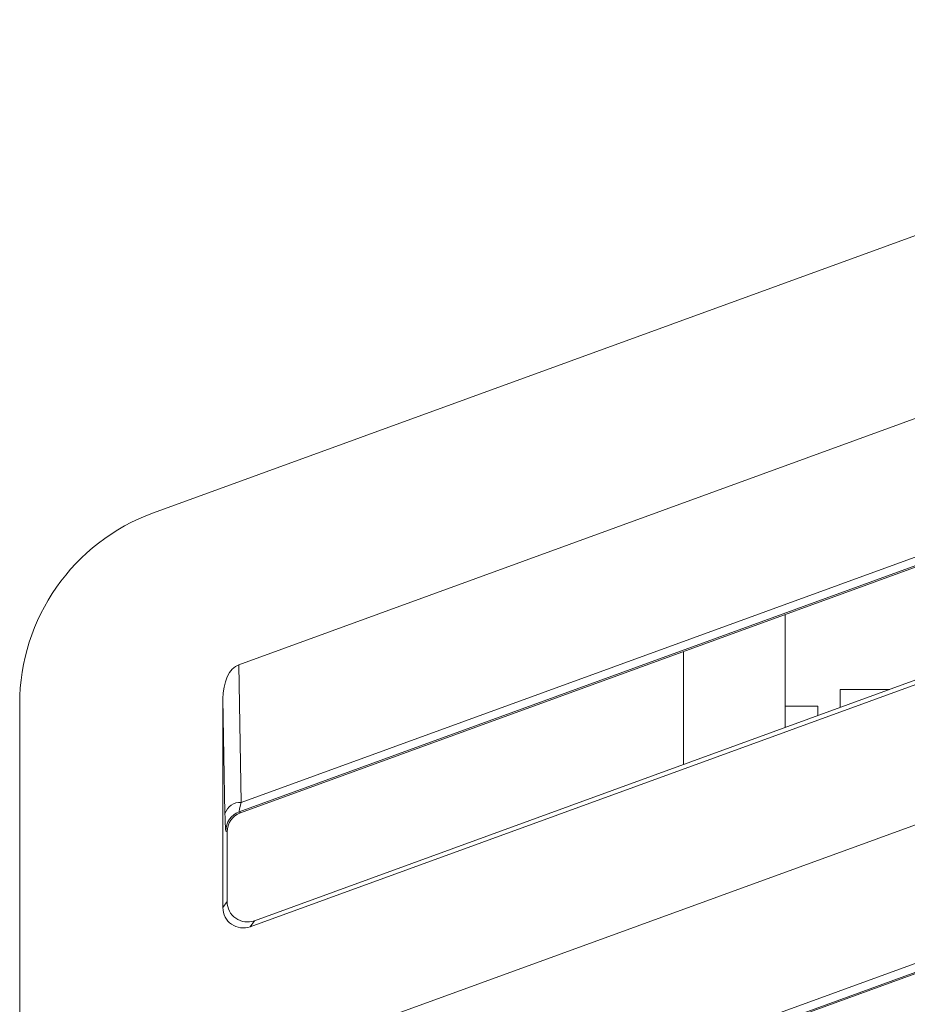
# Model space of a CAD drawing. Header units: millimetres. Extents: x -420 to 420, y -297 to 297.
# Tile 75 of 197: x 16 to 29, y 6 to 21. Entities that reach past the tile are written whole.
import ezdxf

# ---------------------------------------------------------------- set-up
doc = ezdxf.new("R2010")
doc.units = ezdxf.units.MM
doc.header["$MEASUREMENT"] = 0
doc.layers.add('layer 1', color=7, linetype='Continuous')

msp = doc.modelspace()

# ---------------------------------------------------------------- linework, layer by layer
at = {"layer": 'layer 1', "color": 7, "lineweight": 9}
for points in [[(18.0963, 13.6916), (18.0963, 13.6916), (38.1894, 21.0049), (38.1894, 21.0049)], [(19.3611, 11.439), (19.3611, 11.439), (38.2701, 18.3215), (38.2701, 18.3215)], [(19.3983, 9.399), (19.3983, 9.399), (38.2332, 16.2541), (38.2332, 16.2541)], [(38.275, 16.1388), (38.275, 16.1388), (19.3686, 9.2575), (19.3686, 9.2575)], [(19.3875, 9.2442), (19.3875, 9.2442), (35.8769, 15.2436), (35.8769, 15.2436)], [(19.5314, 7.5544), (19.5314, 7.5544), (39.0219, 14.6483), (39.0219, 14.6483)], [(38.9572, 14.6937), (38.9572, 14.6937), (19.5934, 7.6431), (19.5934, 7.6431)], [(18.0963, 13.6916), (16.9056, 13.2582), (16.1131, 12.1264), (16.1131, 10.8593)], [(19.3611, 5.411), (19.3611, 5.411), (38.2701, 12.2935), (38.2701, 12.2935)], [(27.4657, 10.5095), (27.4657, 10.5095), (27.4657, 12.1832), (27.4657, 12.1832)], [(25.9587, 11.6351), (25.9587, 11.6351), (25.9587, 9.9607), (25.9587, 9.9607)], [(19.3611, 11.439), (19.2242, 11.3892), (19.127, 11.1795), (19.127, 10.9335)], [(19.3611, 11.439), (19.2242, 11.3892), (19.127, 11.1795), (19.127, 10.9335)], [(19.3611, 11.439), (19.2242, 11.3892), (19.127, 11.1795), (19.127, 10.9335)], [(19.3611, 11.439), (19.2242, 11.3892), (19.127, 11.1794), (19.127, 10.9335)], [(19.3611, 11.439), (19.2242, 11.3892), (19.127, 11.1794), (19.127, 10.9335)], [(19.3611, 11.439), (19.2242, 11.3892), (19.127, 11.1794), (19.127, 10.9335)], [(19.3611, 11.439), (19.2242, 11.3892), (19.127, 11.1794), (19.127, 10.9335)], [(19.3611, 11.439), (19.2242, 11.3892), (19.127, 11.1794), (19.127, 10.9335)], [(19.3611, 11.439), (19.2242, 11.3892), (19.127, 11.1794), (19.127, 10.9335)], [(19.3611, 11.439), (19.2242, 11.3892), (19.127, 11.1794), (19.127, 10.9335)], [(19.3611, 11.439), (19.2242, 11.3892), (19.127, 11.1794), (19.127, 10.9335)], [(19.3611, 11.439), (19.2242, 11.3892), (19.127, 11.1794), (19.127, 10.9335)], [(19.3611, 11.439), (19.2242, 11.3892), (19.127, 11.1794), (19.127, 10.9335)], [(19.3611, 11.439), (19.2242, 11.3892), (19.127, 11.1794), (19.127, 10.9335)], [(19.3611, 11.439), (19.2242, 11.3892), (19.127, 11.1794), (19.127, 10.9335)], [(19.3611, 11.439), (19.2242, 11.3892), (19.127, 11.1794), (19.127, 10.9335)], [(19.3611, 11.439), (19.2242, 11.3892), (19.127, 11.1794), (19.127, 10.9335)], [(19.3611, 11.439), (19.2242, 11.3892), (19.127, 11.1794), (19.127, 10.9335)], [(19.3611, 11.439), (19.2242, 11.3892), (19.127, 11.1794), (19.127, 10.9335)], [(19.3611, 11.439), (19.2242, 11.3892), (19.127, 11.1794), (19.127, 10.9335)], [(19.3611, 11.439), (19.2242, 11.3892), (19.127, 11.1794), (19.127, 10.9335)], [(19.3611, 11.439), (19.3611, 11.439), (19.3611, 11.439), (19.3611, 11.439)], [(19.3611, 11.439), (19.3611, 11.439), (19.3983, 9.399), (19.3983, 9.399)], [(28.2795, 11.0743), (28.2795, 11.0743), (29.0165, 11.0743), (29.0165, 11.0743)], [(28.2795, 10.8059), (28.2795, 10.8059), (28.2795, 11.0743), (28.2795, 11.0743)], [(16.1131, -27.9352), (16.1131, -27.9352), (16.1131, 10.8593), (16.1131, 10.8593)], [(19.127, 10.9335), (19.127, 10.9335), (19.127, 10.9335), (19.127, 10.9335)], [(19.127, 10.9335), (19.127, 10.9335), (19.127, 7.8375), (19.127, 7.8375)], [(19.1581, 9.2311), (19.1581, 9.2311), (19.127, 10.9335), (19.127, 10.9335)], [(27.4657, 10.8231), (27.4657, 10.8231), (27.9482, 10.8231), (27.9482, 10.8231)], [(27.9482, 10.8231), (27.9482, 10.8231), (27.9482, 10.6851), (27.9482, 10.6851)], [(19.3875, 3.2163), (19.3875, 3.2163), (38.7511, 10.2614), (38.7511, 10.2614)], [(19.3983, 3.371), (19.3983, 3.371), (38.2332, 10.2262), (38.2332, 10.2262)], [(38.275, 10.1108), (38.275, 10.1108), (19.3686, 3.2295), (19.3686, 3.2295)], [(19.3983, 9.399), (19.2896, 9.4034), (19.1912, 9.3346), (19.1581, 9.2311)], [(19.3983, 9.399), (19.3754, 9.3108), (19.3646, 9.2585), (19.3686, 9.2575)], [(19.3983, 9.399), (19.3754, 9.3108), (19.3646, 9.2585), (19.3686, 9.2575)], [(19.3983, 9.399), (19.3754, 9.3108), (19.3646, 9.2585), (19.3686, 9.2575)], [(19.3983, 9.399), (19.3754, 9.3108), (19.3646, 9.2585), (19.3686, 9.2575)], [(19.3983, 9.399), (19.3754, 9.3108), (19.3646, 9.2585), (19.3686, 9.2575)], [(19.3983, 9.3988), (19.3754, 9.3108), (19.3646, 9.2585), (19.3686, 9.2575)], [(19.3983, 9.3988), (19.3754, 9.3108), (19.3646, 9.2585), (19.3686, 9.2575)], [(19.3983, 9.3988), (19.3754, 9.3108), (19.3646, 9.2585), (19.3686, 9.2575)], [(19.3983, 9.3988), (19.3754, 9.3108), (19.3646, 9.2585), (19.3686, 9.2575)], [(19.3983, 9.3988), (19.3754, 9.3108), (19.3646, 9.2585), (19.3686, 9.2575)], [(19.3983, 9.3988), (19.3754, 9.3108), (19.3646, 9.2585), (19.3686, 9.2575)], [(19.3983, 9.3988), (19.3754, 9.3108), (19.3646, 9.2585), (19.3686, 9.2575)], [(19.3983, 9.3988), (19.3754, 9.3108), (19.3646, 9.2585), (19.3686, 9.2575)], [(19.3983, 9.3988), (19.3754, 9.3108), (19.3646, 9.2585), (19.3686, 9.2573)], [(19.3983, 9.3988), (19.3754, 9.3108), (19.3646, 9.2585), (19.3686, 9.2573)], [(19.3983, 9.3988), (19.3754, 9.3108), (19.3646, 9.2585), (19.3686, 9.2573)], [(19.3983, 9.3988), (19.3754, 9.3108), (19.3646, 9.2585), (19.3686, 9.2573)], [(19.3983, 9.3988), (19.3754, 9.3108), (19.3646, 9.2585), (19.3686, 9.2573)], [(19.3983, 9.3988), (19.3754, 9.3108), (19.3646, 9.2585), (19.3686, 9.2573)], [(19.3983, 9.3988), (19.3754, 9.3108), (19.3646, 9.2585), (19.3686, 9.2573)], [(19.3983, 9.3988), (19.3754, 9.3108), (19.3646, 9.2585), (19.3686, 9.2573)], [(19.3983, 9.399), (19.3983, 9.399), (19.3983, 9.3988), (19.3983, 9.3988)], [(19.1581, 9.2311), (19.161, 9.0724), (19.1654, 8.9778), (19.1703, 8.9744)], [(19.1581, 9.2311), (19.1581, 9.2311), (19.1581, 9.231), (19.1581, 9.231)], [(19.1581, 9.2311), (19.161, 9.0724), (19.1654, 8.9778), (19.1703, 8.9744)], [(19.1581, 9.2311), (19.161, 9.0724), (19.1654, 8.9778), (19.1703, 8.9744)], [(19.1581, 9.2311), (19.161, 9.0724), (19.1654, 8.9778), (19.1703, 8.9744)], [(19.1581, 9.231), (19.161, 9.0724), (19.1654, 8.9778), (19.1703, 8.9744)], [(19.1581, 9.231), (19.161, 9.0724), (19.1654, 8.9778), (19.1703, 8.9744)], [(19.1581, 9.231), (19.161, 9.0724), (19.1654, 8.9778), (19.1703, 8.9744)], [(19.1581, 9.231), (19.161, 9.0724), (19.1654, 8.9778), (19.1703, 8.9744)], [(19.1581, 9.231), (19.161, 9.0724), (19.1654, 8.9778), (19.1703, 8.9744)], [(19.1581, 9.231), (19.161, 9.0724), (19.1654, 8.9776), (19.1703, 8.9744)], [(19.1581, 9.231), (19.161, 9.0724), (19.1654, 8.9776), (19.1703, 8.9742)], [(19.1581, 9.231), (19.161, 9.0724), (19.1654, 8.9776), (19.1703, 8.9742)], [(19.1581, 9.231), (19.161, 9.0724), (19.1654, 8.9776), (19.1703, 8.9742)], [(19.1581, 9.231), (19.161, 9.0724), (19.1654, 8.9776), (19.1703, 8.9742)], [(19.1581, 9.231), (19.161, 9.0724), (19.1654, 8.9776), (19.1703, 8.9742)], [(19.1581, 9.231), (19.161, 9.0724), (19.1654, 8.9776), (19.1703, 8.9742)], [(19.1581, 9.231), (19.161, 9.0724), (19.1654, 8.9776), (19.1703, 8.9742)], [(19.1581, 9.231), (19.161, 9.0724), (19.1654, 8.9776), (19.1703, 8.9742)], [(19.1581, 9.231), (19.161, 9.0724), (19.1654, 8.9776), (19.1703, 8.9742)], [(19.1581, 9.231), (19.161, 9.0724), (19.1654, 8.9776), (19.1703, 8.9742)], [(19.1581, 9.231), (19.161, 9.0724), (19.1654, 8.9776), (19.1703, 8.9742)], [(19.3686, 9.2575), (19.2497, 9.2141), (19.1705, 9.101), (19.1703, 8.9744)], [(19.3875, 9.2442), (19.2684, 9.201), (19.1892, 9.0879), (19.1892, 8.9611)], [(19.3875, 9.2442), (19.2684, 9.201), (19.1892, 9.0879), (19.1892, 8.9611)], [(19.3875, 9.2442), (19.2684, 9.201), (19.1892, 9.0879), (19.1892, 8.9611)], [(19.3875, 9.2442), (19.2684, 9.201), (19.1892, 9.0879), (19.1892, 8.9611)], [(19.3875, 9.2442), (19.2684, 9.201), (19.1892, 9.0879), (19.1892, 8.9611)], [(19.3875, 9.2442), (19.2684, 9.201), (19.1892, 9.0879), (19.1892, 8.9611)], [(19.3875, 9.2442), (19.2684, 9.201), (19.1892, 9.0879), (19.1892, 8.9611)], [(19.3875, 9.2442), (19.2684, 9.201), (19.1892, 9.0879), (19.1892, 8.9611)], [(19.3875, 9.2442), (19.2684, 9.2009), (19.1892, 9.0879), (19.1892, 8.9611)], [(19.3875, 9.2442), (19.2684, 9.2009), (19.1892, 9.0879), (19.1892, 8.9611)], [(19.3875, 9.2442), (19.2684, 9.2009), (19.1892, 9.0877), (19.1892, 8.9611)], [(19.3875, 9.2442), (19.2684, 9.2009), (19.1892, 9.0877), (19.1892, 8.9611)], [(19.3875, 9.2442), (19.2684, 9.2009), (19.1892, 9.0877), (19.1892, 8.9611)], [(19.3875, 9.2442), (19.2684, 9.2009), (19.1892, 9.0877), (19.1892, 8.9611)], [(19.3875, 9.2442), (19.2684, 9.2009), (19.1892, 9.0877), (19.1892, 8.9611)], [(19.3875, 9.2442), (19.2684, 9.2009), (19.1892, 9.0877), (19.1892, 8.9611)], [(19.3875, 9.2442), (19.2684, 9.2009), (19.1892, 9.0877), (19.1892, 8.9611)], [(19.3875, 9.2442), (19.2684, 9.2009), (19.1892, 9.0877), (19.1892, 8.9611)], [(19.3875, 9.2442), (19.2684, 9.2009), (19.1892, 9.0877), (19.1892, 8.9611)], [(19.3875, 9.2442), (19.2684, 9.2009), (19.1892, 9.0877), (19.1892, 8.9611)], [(19.3875, 9.2442), (19.2684, 9.2009), (19.1892, 9.0877), (19.1892, 8.9611)], [(19.3686, 9.2575), (19.3686, 9.2575), (19.3686, 9.2573), (19.3686, 9.2573)], [(19.3686, 9.2575), (19.3686, 9.2575), (19.3875, 9.2442), (19.3875, 9.2442)], [(19.3875, 9.2442), (19.3875, 9.2442), (19.3875, 9.2442), (19.3875, 9.2442)], [(19.1703, 8.9744), (19.1703, 8.9744), (19.1703, 8.9742), (19.1703, 8.9742)], [(19.1892, 8.9611), (19.1892, 8.9611), (19.1703, 8.9744), (19.1703, 8.9744)], [(19.1892, 7.9261), (19.1892, 7.9261), (19.1892, 8.9611), (19.1892, 8.9611)], [(19.1892, 8.9611), (19.1892, 8.9611), (19.1892, 8.9611), (19.1892, 8.9611)], [(19.5314, 1.5265), (19.5314, 1.5265), (39.0219, 8.6203), (39.0219, 8.6203)], [(38.9572, 8.6657), (38.9572, 8.6657), (19.5934, 1.6153), (19.5934, 1.6153)], [(19.127, 7.8375), (19.127, 7.8375), (19.1892, 7.9261), (19.1892, 7.9261)], [(19.1892, 7.9261), (19.1892, 7.9261), (19.1892, 7.9261), (19.1892, 7.9261)], [(19.127, 7.8375), (19.127, 7.8375), (19.127, 7.8375), (19.127, 7.8375)], [(19.3176, 7.6793), (19.3176, 7.6793), (19.3176, 7.6793), (19.3176, 7.6793)], [(19.5934, 7.6431), (19.5934, 7.6431), (19.5314, 7.5544), (19.5314, 7.5544)], [(19.5934, 7.6431), (19.5934, 7.6431), (19.5934, 7.643), (19.5934, 7.643)], [(19.2555, 7.5906), (19.2555, 7.5906), (19.2555, 7.5906), (19.2555, 7.5906)], [(19.5314, 7.5544), (19.5314, 7.5544), (19.5314, 7.5544), (19.5314, 7.5544)]]:
    msp.add_open_spline(points, degree=3, dxfattribs=at)
for points in [[(19.1892, 7.9261), (19.1892, 7.8278), (19.237, 7.7357), (19.3176, 7.6793), (19.3176, 7.6793), (19.3982, 7.6229), (19.501, 7.6095), (19.5934, 7.6431)], [(19.1892, 7.9261), (19.1892, 7.8278), (19.237, 7.7357), (19.3176, 7.6793), (19.3176, 7.6793), (19.3982, 7.6229), (19.501, 7.6095), (19.5934, 7.6431)], [(19.1892, 7.9261), (19.1892, 7.8278), (19.237, 7.7357), (19.3176, 7.6793), (19.3176, 7.6793), (19.3982, 7.6229), (19.501, 7.6095), (19.5934, 7.6431)], [(19.1892, 7.9261), (19.1892, 7.8278), (19.237, 7.7357), (19.3176, 7.6793), (19.3176, 7.6793), (19.3982, 7.6229), (19.501, 7.6095), (19.5934, 7.6431)], [(19.1892, 7.9261), (19.1892, 7.8278), (19.237, 7.7357), (19.3176, 7.6793), (19.3176, 7.6793), (19.3982, 7.6229), (19.501, 7.6095), (19.5934, 7.6431)], [(19.1892, 7.9261), (19.1892, 7.8278), (19.237, 7.7357), (19.3176, 7.6793), (19.3176, 7.6793), (19.3982, 7.6229), (19.501, 7.6095), (19.5934, 7.6431)], [(19.1892, 7.9261), (19.1892, 7.8278), (19.237, 7.7357), (19.3176, 7.6793), (19.3176, 7.6793), (19.3982, 7.6229), (19.501, 7.6095), (19.5934, 7.6431)], [(19.1892, 7.9261), (19.1892, 7.8278), (19.237, 7.7357), (19.3176, 7.6793), (19.3176, 7.6793), (19.3982, 7.6229), (19.501, 7.6095), (19.5934, 7.6431)], [(19.1892, 7.9261), (19.1892, 7.8278), (19.237, 7.7357), (19.3176, 7.6793), (19.3176, 7.6793), (19.3982, 7.6229), (19.501, 7.6095), (19.5934, 7.6431)], [(19.1892, 7.9261), (19.1892, 7.8278), (19.237, 7.7357), (19.3176, 7.6793), (19.3176, 7.6793), (19.3982, 7.6229), (19.501, 7.6095), (19.5934, 7.6431)], [(19.1892, 7.9261), (19.1892, 7.8278), (19.237, 7.7357), (19.3176, 7.6793), (19.3176, 7.6793), (19.3982, 7.6229), (19.501, 7.6095), (19.5934, 7.6431)], [(19.1892, 7.9261), (19.1892, 7.8278), (19.237, 7.7357), (19.3176, 7.6793), (19.3176, 7.6793), (19.3982, 7.6229), (19.501, 7.6095), (19.5934, 7.643)], [(19.1892, 7.9261), (19.1892, 7.8278), (19.237, 7.7357), (19.3176, 7.6793), (19.3176, 7.6793), (19.3982, 7.6229), (19.501, 7.6095), (19.5934, 7.643)], [(19.1892, 7.9261), (19.1892, 7.8278), (19.237, 7.7357), (19.3176, 7.6793), (19.3176, 7.6793), (19.3982, 7.6229), (19.501, 7.6095), (19.5934, 7.643)], [(19.1892, 7.9261), (19.1892, 7.8278), (19.237, 7.7357), (19.3176, 7.6793), (19.3176, 7.6793), (19.3982, 7.6229), (19.501, 7.6095), (19.5934, 7.643)], [(19.1892, 7.9261), (19.1892, 7.8278), (19.237, 7.7357), (19.3176, 7.6793), (19.3176, 7.6793), (19.3982, 7.6229), (19.501, 7.6095), (19.5934, 7.643)], [(19.1892, 7.9261), (19.1892, 7.8278), (19.237, 7.7357), (19.3176, 7.6793), (19.3176, 7.6793), (19.3982, 7.6229), (19.501, 7.6095), (19.5934, 7.643)], [(19.1892, 7.9261), (19.1892, 7.8278), (19.237, 7.7357), (19.3176, 7.6793), (19.3176, 7.6793), (19.3982, 7.6229), (19.501, 7.6095), (19.5934, 7.643)], [(19.1892, 7.9261), (19.1892, 7.8278), (19.237, 7.7357), (19.3176, 7.6793), (19.3176, 7.6793), (19.3982, 7.6229), (19.501, 7.6095), (19.5934, 7.643)], [(19.1892, 7.9261), (19.1892, 7.8278), (19.237, 7.7357), (19.3176, 7.6793), (19.3176, 7.6793), (19.3982, 7.6229), (19.501, 7.6095), (19.5934, 7.643)], [(19.1892, 7.9261), (19.1892, 7.8278), (19.237, 7.7357), (19.3176, 7.6793), (19.3176, 7.6793), (19.3982, 7.6229), (19.501, 7.6095), (19.5934, 7.643)], [(19.127, 7.8375), (19.127, 7.7393), (19.1749, 7.647), (19.2555, 7.5906), (19.2555, 7.5906), (19.336, 7.5342), (19.4389, 7.5208), (19.5314, 7.5544)], [(19.127, 7.8375), (19.127, 7.7393), (19.1749, 7.647), (19.2555, 7.5906), (19.2555, 7.5906), (19.336, 7.5342), (19.4389, 7.5208), (19.5314, 7.5544)], [(19.127, 7.8375), (19.127, 7.7393), (19.1749, 7.647), (19.2555, 7.5906), (19.2555, 7.5906), (19.336, 7.5342), (19.4389, 7.5208), (19.5314, 7.5544)], [(19.127, 7.8375), (19.127, 7.7391), (19.1749, 7.647), (19.2555, 7.5906), (19.2555, 7.5906), (19.336, 7.5342), (19.4389, 7.5208), (19.5314, 7.5544)], [(19.127, 7.8375), (19.127, 7.7391), (19.1749, 7.647), (19.2555, 7.5906), (19.2555, 7.5906), (19.336, 7.5342), (19.4389, 7.5206), (19.5314, 7.5544)], [(19.127, 7.8375), (19.127, 7.7391), (19.1749, 7.647), (19.2555, 7.5906), (19.2555, 7.5906), (19.336, 7.5342), (19.4389, 7.5206), (19.5314, 7.5544)], [(19.127, 7.8375), (19.127, 7.7391), (19.1749, 7.647), (19.2555, 7.5906), (19.2555, 7.5906), (19.336, 7.5342), (19.4389, 7.5206), (19.5314, 7.5544)], [(19.127, 7.8375), (19.127, 7.7391), (19.1749, 7.647), (19.2555, 7.5906), (19.2555, 7.5906), (19.336, 7.5342), (19.4389, 7.5206), (19.5314, 7.5544)], [(19.127, 7.8375), (19.127, 7.7391), (19.1749, 7.647), (19.2555, 7.5906), (19.2555, 7.5906), (19.336, 7.5342), (19.4389, 7.5206), (19.5314, 7.5544)], [(19.127, 7.8375), (19.127, 7.7391), (19.1749, 7.647), (19.2555, 7.5906), (19.2555, 7.5906), (19.336, 7.5342), (19.4389, 7.5206), (19.5314, 7.5544)], [(19.127, 7.8375), (19.127, 7.7391), (19.1749, 7.647), (19.2555, 7.5906), (19.2555, 7.5906), (19.336, 7.5342), (19.4389, 7.5206), (19.5314, 7.5544)], [(19.127, 7.8375), (19.127, 7.7391), (19.1749, 7.647), (19.2555, 7.5906), (19.2555, 7.5906), (19.336, 7.5342), (19.4389, 7.5206), (19.5314, 7.5544)], [(19.127, 7.8375), (19.127, 7.7391), (19.1749, 7.647), (19.2555, 7.5906), (19.2555, 7.5906), (19.336, 7.5342), (19.4389, 7.5206), (19.5314, 7.5544)], [(19.127, 7.8375), (19.127, 7.7391), (19.1749, 7.647), (19.2555, 7.5906), (19.2555, 7.5906), (19.336, 7.5342), (19.4389, 7.5206), (19.5314, 7.5544)], [(19.127, 7.8375), (19.127, 7.7391), (19.1749, 7.647), (19.2555, 7.5906), (19.2555, 7.5906), (19.336, 7.5342), (19.4389, 7.5206), (19.5314, 7.5544)], [(19.127, 7.8375), (19.127, 7.7391), (19.1749, 7.647), (19.2555, 7.5906), (19.2555, 7.5906), (19.336, 7.5342), (19.4389, 7.5206), (19.5314, 7.5544)], [(19.127, 7.8375), (19.127, 7.7391), (19.1749, 7.647), (19.2555, 7.5906), (19.2555, 7.5906), (19.336, 7.5342), (19.4389, 7.5206), (19.5314, 7.5544)], [(19.127, 7.8375), (19.127, 7.7391), (19.1749, 7.647), (19.2555, 7.5906), (19.2555, 7.5906), (19.336, 7.5342), (19.4389, 7.5206), (19.5314, 7.5544)], [(19.127, 7.8375), (19.127, 7.7391), (19.1749, 7.647), (19.2555, 7.5906), (19.2555, 7.5906), (19.336, 7.5342), (19.4389, 7.5206), (19.5314, 7.5544)], [(19.127, 7.8375), (19.127, 7.7391), (19.1749, 7.647), (19.2555, 7.5906), (19.2555, 7.5906), (19.336, 7.5342), (19.4389, 7.5206), (19.5314, 7.5544)], [(19.127, 7.8375), (19.127, 7.7391), (19.1749, 7.647), (19.2555, 7.5906), (19.2555, 7.5906), (19.336, 7.5342), (19.4389, 7.5206), (19.5314, 7.5544)]]:
    msp.add_open_spline(points, degree=3, knots=[0, 0, 0, 0, 0.3333333, 0.3333333, 0.3333333, 0.3333333, 1, 1, 1, 1], dxfattribs=at)

doc.saveas('drawing.dxf')
